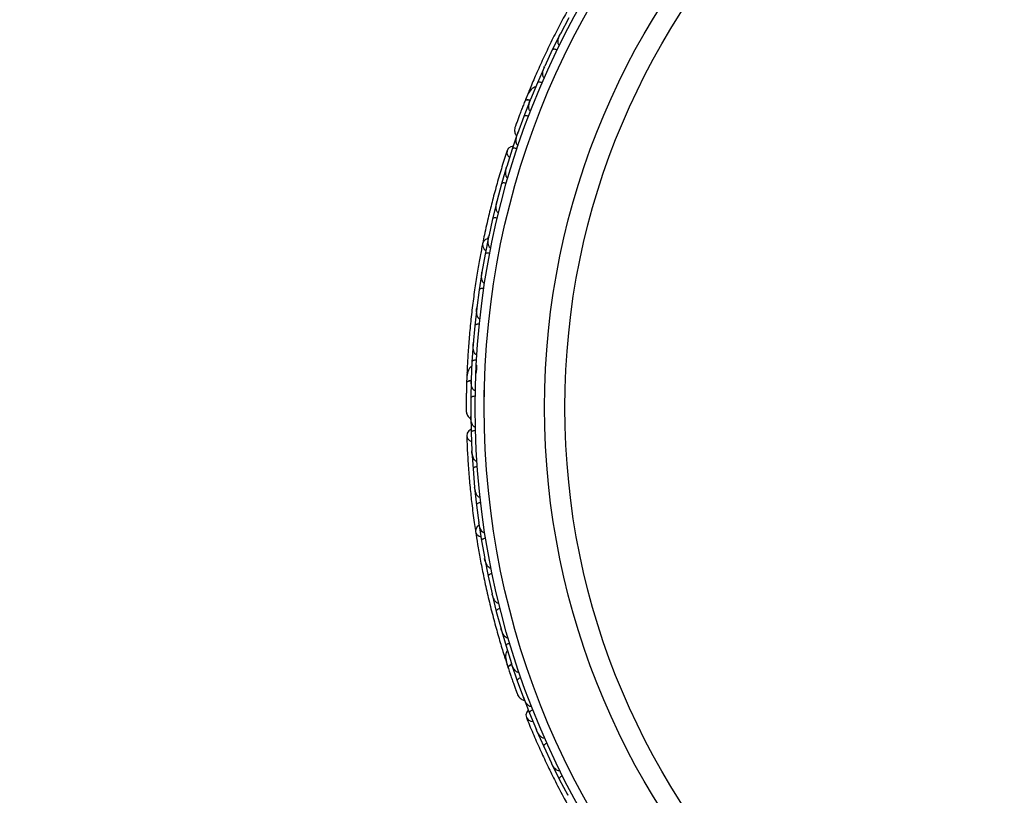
# Model space of a CAD drawing. Header units: millimetres. Extents: x 65 to 121, y 64 to 185.
# Tile 10 of 175: x 84.64 to 90.13, y 68.36 to 72.68. Entities that reach past the tile are written whole.
import ezdxf

# ---------------------------------------------------------------- set-up
doc = ezdxf.new("R2010")
doc.units = ezdxf.units.MM
doc.styles.add('SLDTEXTSTYLE0', font='TXT', dxfattribs={"width": 0.75})
doc.dimstyles.new('SLDDIMSTYLE2', dxfattribs={"dimtxt": 3.5, "dimasz": 3.302, "dimexe": 0, "dimexo": 0.0625, "dimgap": 0.875, "dimtad": 1, "dimlfac": 20, "dimrnd": 1e-09, "dimzin": 12, "dimdsep": 46, "dimtxsty": 'SLDTEXTSTYLE0', "dimsah": 1, "dimcen": 0.09, "dimadec": 0, "dimazin": 3, "dimtfac": 1, "dimtofl": 0, "dimtmove": 0, "dimatfit": 3, "dimfxl": 0, "dimfrac": 2, "dimtolj": 1, "dimtzin": 12, "dimarcsym": 0})

# ---------------------------------------------------------------- blocks, each defined once
blk = doc.blocks.new('_D_2')
at = {"color": 7, "linetype": 'Continuous', "lineweight": 18}
for p, q in [((85.6378, 104.0135), (117.2944, 104.0135)), ((116.2944, 104.0135), (116.2944, 64.0135)), ((85.6378, 64.0135), (117.2944, 64.0135))]:
    blk.add_line(p, q, dxfattribs=at)
for points in [[(116.2944, 104.0135), (115.7864, 100.7115), (116.8024, 100.7115)], [(116.2944, 64.0135), (116.8024, 67.3155), (115.7864, 67.3155)]]:
    blk.add_solid(points, dxfattribs=at)
at = {"color": 7, "linetype": 'Continuous', "lineweight": 18, "insert": (111.7827, 78.2428), "char_height": 3.5, "attachment_point": 1, "rotation": 90, "style": 'SLDTEXTSTYLE0'}
blk.add_mtext('800', dxfattribs=at)

msp = doc.modelspace()

# ---------------------------------------------------------------- linework, layer by layer
at = {"color": 7, "linetype": 'Continuous', "lineweight": 25}
for p, q in [((87.69732, 72.69307), (87.65098, 72.60365)), ((87.64938, 72.60135), (87.60609, 72.51377)), ((87.65434, 72.61012), (87.65099, 72.60371)), ((87.60616, 72.51372), (87.56366, 72.42211)), ((87.56218, 72.41979), (87.52265, 72.33012)), ((87.56658, 72.4284), (87.56363, 72.42209)), ((87.52272, 72.33008), (87.48415, 72.23637)), ((87.47315, 72.27609), (87.45661, 72.23541)), ((87.48274, 72.23391), (87.44701, 72.14213)), ((87.48655, 72.24221), (87.4841, 72.23629)), ((87.44708, 72.1421), (87.41248, 72.0462)), ((87.41477, 72.05414), (87.38284, 71.96047)), ((87.41439, 72.05149), (87.41241, 72.04606)), ((87.38291, 71.96043), (87.35239, 71.8633)), ((87.35119, 71.86072), (87.32352, 71.76632)), ((87.35449, 71.86996), (87.35247, 71.86362)), ((87.32359, 71.76629), (87.29753, 71.66845)), ((87.29645, 71.66585), (87.27306, 71.57076)), ((87.29944, 71.67562), (87.29758, 71.66873)), ((87.27313, 71.57074), (87.25146, 71.47221)), ((87.25051, 71.46958), (87.23135, 71.37382)), ((87.25309, 71.47963), (87.25149, 71.47243)), ((87.23143, 71.37379), (87.21411, 71.27459)), ((87.21541, 71.28204), (87.21412, 71.27473)), ((87.21328, 71.27192), (87.19834, 71.17549)), ((87.19841, 71.17547), (87.18545, 71.07559)), ((87.18473, 71.07288), (87.17401, 70.97577)), ((87.18639, 71.08282), (87.18544, 71.07565)), ((87.17409, 70.97576), (87.16548, 70.87513)), ((87.16489, 70.87245), (87.15841, 70.77466)), ((87.16608, 70.88204), (87.16546, 70.8751)), ((87.15849, 70.77465), (87.1543, 70.6734)), ((87.13038, 70.70696), (87.13006, 70.69842)), ((87.15456, 70.67971), (87.15428, 70.67331)), ((87.15381, 70.67061), (87.15163, 70.57214)), ((87.15171, 70.57213), (87.15199, 70.47018)), ((87.15143, 70.47843), (87.15346, 70.37949)), ((87.15198, 70.47581), (87.15198, 70.47004)), ((87.15354, 70.37948), (87.15809, 70.27776)), ((87.15777, 70.28474), (87.15805, 70.27809)), ((87.15784, 70.27493), (87.16412, 70.17676)), ((87.1642, 70.17675), (87.17317, 70.07591)), ((87.17251, 70.08329), (87.17312, 70.07618)), ((87.17305, 70.07309), (87.18359, 69.97574)), ((87.18367, 69.97574), (87.197, 69.87574)), ((87.196, 69.88327), (87.19695, 69.87596)), ((87.197, 69.87294), (87.21176, 69.7764)), ((87.21183, 69.77641), (87.22949, 69.67727)), ((87.22817, 69.68471), (87.22945, 69.6774)), ((87.22962, 69.67447), (87.24857, 69.57874)), ((87.24864, 69.57875), (87.27062, 69.48046)), ((87.26903, 69.48758), (87.27059, 69.48052)), ((87.27087, 69.47767), (87.29401, 69.38275)), ((87.29409, 69.38276), (87.32042, 69.28527)), ((87.31861, 69.29196), (87.32041, 69.28523)), ((87.32078, 69.28254), (87.34814, 69.18844)), ((87.34821, 69.18845), (87.37891, 69.09187)), ((87.34495, 69.11523), (87.35843, 69.07343)), ((87.37699, 69.09789), (87.37892, 69.09178)), ((87.3794, 69.08909), (87.41103, 68.99581)), ((87.41111, 68.99583), (87.44625, 68.90012)), ((87.44289, 68.90768), (87.47864, 68.8154)), ((87.4443, 68.90541), (87.44628, 68.89998)), ((87.47872, 68.81542), (87.51778, 68.72139)), ((87.5151, 68.72784), (87.51764, 68.72169)), ((87.51852, 68.71865), (87.558, 68.62854)), ((87.55807, 68.62856), (87.60099, 68.53686)), ((87.59785, 68.54358), (87.60085, 68.53711)), ((87.60184, 68.53418), (87.64504, 68.4463)), ((87.64512, 68.44633), (87.69185, 68.35693)), ((87.68833, 68.36365), (87.69173, 68.35711))]:
    msp.add_line(p, q, dxfattribs=at)
at = {"color": 1, "linetype": 'Continuous', "lineweight": 25, "flags": 128}
for points in [[(87.48265, 72.23297), (87.47951, 72.23358), (87.47175, 72.23459), (87.4651, 72.23471), (87.45982, 72.23393), (87.4561, 72.23228), (87.45408, 72.22982)], [(87.15405, 70.6697), (87.15089, 70.66919), (87.14326, 70.66749), (87.13697, 70.66533), (87.13227, 70.66278), (87.12934, 70.65996), (87.12829, 70.65696)], [(87.37994, 69.08831), (87.37715, 69.08675), (87.37055, 69.08254), (87.36538, 69.07836), (87.36184, 69.07436), (87.36005, 69.0707), (87.36009, 69.06753)]]:
    msp.add_lwpolyline(points, dxfattribs=at)
at = {"color": 7, "linetype": 'Continuous', "lineweight": 25, "flags": 128}
for points in [[(87.43607, 72.18384), (87.43621, 72.18416), (87.43636, 72.18445)], [(87.38817, 71.97715), (87.37472, 71.97387), (87.36123, 71.96495), (87.35368, 71.95197), (87.35319, 71.93687), (87.35983, 71.92186), (87.36759, 71.91318)], [(87.2486, 71.46103), (87.2346, 71.45568), (87.22269, 71.44515), (87.21708, 71.43145), (87.21861, 71.41657), (87.22704, 71.40266), (87.23526, 71.39539)], [(87.15277, 70.39699), (87.14125, 70.3893), (87.13162, 70.3763), (87.12896, 70.36153), (87.13367, 70.34717), (87.14505, 70.33534), (87.15531, 70.32984)], [(87.19814, 69.86425), (87.18681, 69.85444), (87.17922, 69.84047), (87.17864, 69.82568), (87.18516, 69.81222), (87.19784, 69.80203), (87.20805, 69.79801)], [(87.37584, 69.02073), (87.37574, 69.02106), (87.37566, 69.02138)], [(87.472, 68.83161), (87.46381, 68.82045), (87.45921, 68.80494), (87.46176, 68.79015), (87.4711, 68.77826), (87.48583, 68.77104), (87.49736, 68.76938)]]:
    msp.add_lwpolyline(points, dxfattribs=at)
at = {"color": 7, "linetype": 'Continuous', "lineweight": 25}
for radius in [4.575, 4.525, 4.188, 4.075]:
    msp.add_circle((91.75124, 70.51954), radius, dxfattribs=at)
for centre, start, end in [((87.49734, 72.26845), 108.12666, 153.60642), ((87.15572, 70.70806), 128.12666, 173.60642), ((87.36839, 69.12493), 148.12666, 193.60642)]:
    msp.add_arc(centre, 0.02567, start, end, dxfattribs=at)
for points, knots in [([(87.80324, 72.92866), (87.79131, 72.90895), (87.76751, 72.8696), (87.72459, 72.79536), (87.67909, 72.71294), (87.63246, 72.62422), (87.58697, 72.53263), (87.54445, 72.4422), (87.50586, 72.35541), (87.48478, 72.30488), (87.47423, 72.2796)], [0, 0, 0, 0, 0.1251424, 0.2497929, 0.374676, 0.4998622, 0.6249666, 0.7502587, 0.8750633, 1, 1, 1, 1]), ([(87.64629, 72.53943), (87.64622, 72.53946), (87.64508, 72.54), (87.64283, 72.54164), (87.63998, 72.5458), (87.63734, 72.55506), (87.63823, 72.56936), (87.64281, 72.58679), (87.64772, 72.59828), (87.65059, 72.60392), (87.65063, 72.604)], [0, 0, 0, 0, 0.0028352, 0.050977, 0.1103366, 0.2078119, 0.4531845, 0.7216401, 0.9964148, 1, 1, 1, 1]), ([(87.63309, 72.51238), (87.63288, 72.51248), (87.63034, 72.51369), (87.62526, 72.51566), (87.61832, 72.51725), (87.61209, 72.51747), (87.60792, 72.51621), (87.60641, 72.5146), (87.60601, 72.5138), (87.606, 72.51377)], [0, 0, 0, 0, 0.016652, 0.2070285, 0.3985507, 0.5993597, 0.831024, 0.9934916, 1, 1, 1, 1]), ([(87.56175, 72.35768), (87.56089, 72.35811), (87.55901, 72.35907), (87.55626, 72.36207), (87.55339, 72.36803), (87.55141, 72.38329), (87.55528, 72.40229), (87.56079, 72.41694), (87.56327, 72.42239), (87.5633, 72.42247)], [0, 0, 0, 0, 0.0388574, 0.084812, 0.162938, 0.3126958, 0.7369051, 0.9964149, 1, 1, 1, 1]), ([(87.54965, 72.32987), (87.54819, 72.33045), (87.54433, 72.332), (87.53798, 72.33362), (87.53121, 72.33426), (87.52577, 72.33339), (87.52336, 72.33162), (87.52266, 72.33036), (87.52256, 72.33012), (87.52254, 72.33009)], [0, 0, 0, 0, 0.11561, 0.3057804, 0.5012224, 0.7256982, 0.9503445, 0.9934853, 1, 1, 1, 1]), ([(87.51348, 72.30723), (87.51131, 72.30685), (87.50415, 72.3056), (87.48906, 72.29537), (87.4708, 72.27099), (87.45977, 72.24381), (87.45407, 72.22978)], [0, 0, 0, 0, 0.0722062, 0.2380923, 0.6065513, 1, 1, 1, 1]), ([(87.45528, 72.23282), (87.45175, 72.22391), (87.44469, 72.20613), (87.434, 72.17852), (87.42391, 72.15202), (87.41494, 72.12797), (87.40744, 72.10759), (87.40191, 72.09233), (87.39841, 72.08256), (87.398, 72.08139), (87.3978, 72.08081)], [0, 0, 0, 0, 0.1253341, 0.2502351, 0.3757048, 0.5015073, 0.6270811, 0.7524027, 0.8783335, 1, 1, 1, 1]), ([(87.48289, 72.23141), (87.48238, 72.23155), (87.47677, 72.23315), (87.46781, 72.23407), (87.45811, 72.23365), (87.45479, 72.23146), (87.45413, 72.22993), (87.45408, 72.22982)], [0, 0, 0, 0, 0.0316493, 0.3464731, 0.6613851, 0.9762941, 1, 1, 1, 1]), ([(87.48496, 72.17165), (87.48434, 72.17192), (87.48269, 72.17262), (87.47999, 72.17493), (87.47685, 72.17993), (87.47377, 72.19259), (87.47567, 72.21247), (87.48047, 72.2285), (87.48371, 72.23655), (87.48374, 72.23663)], [0, 0, 0, 0, 0.0273886, 0.0721385, 0.1418849, 0.2690946, 0.6203421, 0.9964192, 1, 1, 1, 1]), ([(87.44247, 72.2003), (87.44244, 72.2002), (87.44024, 72.1947), (87.43814, 72.18922), (87.43607, 72.18383)], [0, 0, 0, 0, 0.0174037, 1, 1, 1, 1]), ([(87.40735, 72.10736), (87.40478, 72.10031), (87.39966, 72.08621), (87.39846, 72.08274), (87.39786, 72.081)], [0, 0, 0, 0, 0.49978944, 1, 1, 1, 1]), ([(87.47398, 72.143), (87.4725, 72.14352), (87.46857, 72.1449), (87.46215, 72.14624), (87.45537, 72.14659), (87.44997, 72.14549), (87.44765, 72.14363), (87.447, 72.14234), (87.44691, 72.1421), (87.4469, 72.14207)], [0, 0, 0, 0, 0.1153787, 0.305714, 0.5012752, 0.7256734, 0.9502371, 0.9934744, 1, 1, 1, 1]), ([(87.39783, 72.0809), (87.3969, 72.0768), (87.39508, 72.06879), (87.3961, 72.0567), (87.39962, 72.04618), (87.40344, 72.03836), (87.40697, 72.03514), (87.40798, 72.03422)], [0, 0, 0, 0, 0.25091, 0.490928, 0.714443, 0.9181712, 1, 1, 1, 1]), ([(87.41605, 71.98129), (87.41566, 71.98143), (87.41423, 71.98192), (87.41163, 71.98366), (87.40831, 71.98785), (87.40453, 71.99833), (87.4044, 72.01329), (87.40714, 72.03061), (87.41018, 72.04111), (87.41201, 72.04633), (87.41204, 72.04641)], [0, 0, 0, 0, 0.0165279, 0.0607653, 0.1238722, 0.2334997, 0.5249132, 0.7588895, 0.9964268, 1, 1, 1, 1]), ([(87.354, 71.95302), (87.3446, 71.92368), (87.32673, 71.86788), (87.29892, 71.77275), (87.27383, 71.67995), (87.25013, 71.5841), (87.23182, 71.50417), (87.22162, 71.45318), (87.21866, 71.43839)], [0, 0, 0, 0, 0.2180556, 0.4147202, 0.5912036, 0.7489875, 0.9272426, 1, 1, 1, 1]), ([(87.40981, 71.96265), (87.40831, 71.96311), (87.40433, 71.96432), (87.39786, 71.9654), (87.39107, 71.96547), (87.38572, 71.96415), (87.38348, 71.9622), (87.38289, 71.96088), (87.38281, 71.96064), (87.3828, 71.9606)], [0, 0, 0, 0, 0.1152798, 0.3056806, 0.5012898, 0.7256609, 0.9501956, 0.9934701, 1, 1, 1, 1]), ([(87.35879, 71.79899), (87.35776, 71.79937), (87.35643, 71.79985), (87.35404, 71.80152), (87.35064, 71.80526), (87.34784, 71.81247), (87.34558, 71.8266), (87.34695, 71.84393), (87.35021, 71.8578), (87.35199, 71.86362), (87.35201, 71.8637)], [0, 0, 0, 0, 0.04399244, 0.05654248, 0.11821178, 0.24858393, 0.3779124, 0.73392078, 0.99642285, 1, 1, 1, 1]), ([(87.35037, 71.76972), (87.35016, 71.76978), (87.34745, 71.77053), (87.3421, 71.77159), (87.33499, 71.77196), (87.32881, 71.77111), (87.32493, 71.76916), (87.32372, 71.76732), (87.32347, 71.76647), (87.32346, 71.76643)], [0, 0, 0, 0, 0.0163611, 0.206885, 0.3985455, 0.5994314, 0.8309806, 0.9934816, 1, 1, 1, 1]), ([(87.3068, 71.60468), (87.306, 71.60492), (87.30445, 71.60537), (87.30182, 71.60705), (87.29819, 71.61095), (87.29524, 71.61778), (87.29236, 71.63161), (87.29295, 71.64889), (87.2956, 71.6629), (87.29711, 71.66874), (87.29713, 71.66882)], [0, 0, 0, 0, 0.0336188, 0.0647198, 0.1259403, 0.2511281, 0.3754616, 0.735616, 0.9964191, 1, 1, 1, 1]), ([(87.29974, 71.57534), (87.29819, 71.57566), (87.29412, 71.57652), (87.28758, 71.57701), (87.28081, 71.57647), (87.27559, 71.57466), (87.27353, 71.5725), (87.27306, 71.57114), (87.273, 71.57088), (87.27299, 71.57085)], [0, 0, 0, 0, 0.11571691, 0.30580882, 0.50119443, 0.72570886, 0.95039629, 0.99349051, 1, 1, 1, 1]), ([(87.26354, 71.40901), (87.26298, 71.40914), (87.26121, 71.40954), (87.25828, 71.41123), (87.25328, 71.41658), (87.25005, 71.42561), (87.24701, 71.4451), (87.24855, 71.46072), (87.25103, 71.47245), (87.25104, 71.47253)], [0, 0, 0, 0, 0.02335, 0.0734618, 0.134698, 0.325553, 0.4727956, 0.9964114, 1, 1, 1, 1]), ([(87.21736, 71.43308), (87.2129, 71.41047), (87.204, 71.36536), (87.18905, 71.28092), (87.17448, 71.1879), (87.16101, 71.08859), (87.14959, 70.98696), (87.14056, 70.88744), (87.13399, 70.79268), (87.13146, 70.73799), (87.13019, 70.71063)], [0, 0, 0, 0, 0.1251424, 0.2497929, 0.374676, 0.4998622, 0.6249666, 0.7502587, 0.8750633, 1, 1, 1, 1]), ([(87.2578, 71.37954), (87.25624, 71.3798), (87.25213, 71.38047), (87.24558, 71.38068), (87.23884, 71.37983), (87.23371, 71.3778), (87.23174, 71.37555), (87.23133, 71.37416), (87.23128, 71.3739), (87.23127, 71.37387)], [0, 0, 0, 0, 0.1158119, 0.3058371, 0.5011744, 0.7257197, 0.95044, 0.9934949, 1, 1, 1, 1]), ([(87.22895, 71.212), (87.22863, 71.21205), (87.22756, 71.21222), (87.22521, 71.21304), (87.22211, 71.21521), (87.2178, 71.22054), (87.21457, 71.22875), (87.21087, 71.24743), (87.21171, 71.26298), (87.21367, 71.27478), (87.21368, 71.27486)], [0, 0, 0, 0, 0.0130732, 0.044023, 0.1002245, 0.1663566, 0.3297208, 0.4739231, 0.9964125, 1, 1, 1, 1]), ([(87.22451, 71.18233), (87.22428, 71.18236), (87.22149, 71.18275), (87.21606, 71.1831), (87.20896, 71.18253), (87.20295, 71.18087), (87.19936, 71.17841), (87.19839, 71.17641), (87.19826, 71.17553), (87.19825, 71.1755)], [0, 0, 0, 0, 0.0167419, 0.2070718, 0.3985504, 0.5993354, 0.8310375, 0.9934948, 1, 1, 1, 1]), ([(87.203, 71.01364), (87.20293, 71.01364), (87.20168, 71.01376), (87.199, 71.01453), (87.1949, 71.01747), (87.18925, 71.02526), (87.1852, 71.039), (87.18354, 71.05695), (87.18423, 71.06943), (87.18499, 71.07572), (87.185, 71.0758)], [0, 0, 0, 0, 0.0028352, 0.050977, 0.1103366, 0.2078119, 0.4531845, 0.7216401, 0.9964148, 1, 1, 1, 1]), ([(87.19985, 70.9837), (87.19963, 70.98373), (87.19682, 70.984), (87.19138, 70.98411), (87.18431, 70.98323), (87.17838, 70.98131), (87.1749, 70.9787), (87.17402, 70.97666), (87.17393, 70.97578), (87.17392, 70.97575)], [0, 0, 0, 0, 0.016652, 0.2070285, 0.3985507, 0.5993597, 0.831024, 0.9934916, 1, 1, 1, 1]), ([(87.18573, 70.81393), (87.18477, 70.81405), (87.18267, 70.81431), (87.17907, 70.81618), (87.17433, 70.8208), (87.16726, 70.83446), (87.16439, 70.85364), (87.16456, 70.86929), (87.16502, 70.87527), (87.16503, 70.87535)], [0, 0, 0, 0, 0.0388574, 0.084812, 0.162938, 0.3126958, 0.7369051, 0.9964149, 1, 1, 1, 1]), ([(87.15762, 70.75002), (87.15571, 70.74892), (87.14942, 70.74529), (87.13874, 70.73052), (87.12991, 70.70137), (87.12884, 70.67206), (87.12829, 70.65692)], [0, 0, 0, 0, 0.0722062, 0.2380923, 0.6065513, 1, 1, 1, 1]), ([(87.18387, 70.78366), (87.1823, 70.78371), (87.17814, 70.78384), (87.17162, 70.78319), (87.16504, 70.78148), (87.16022, 70.7788), (87.15857, 70.77632), (87.15834, 70.77489), (87.15832, 70.77463), (87.15832, 70.7746)], [0, 0, 0, 0, 0.11561, 0.3057804, 0.5012224, 0.7256982, 0.9503445, 0.9934853, 1, 1, 1, 1]), ([(87.18239, 70.75664), (87.1829, 70.75595), (87.18392, 70.75456), (87.18494, 70.73712), (87.18174, 70.71813), (87.18016, 70.70875)], [0, 0, 0, 0, 0.3361477, 0.6721218, 1, 1, 1, 1]), ([(87.13009, 70.69843), (87.13008, 70.69844), (87.12992, 70.69877), (87.12982, 70.6948), (87.1293, 70.68608), (87.12878, 70.67221), (87.12846, 70.66118), (87.12836, 70.65794)], [0, 0, 0, 0, 0.0063417, 0.1391324, 0.4541713, 0.8392735, 1, 1, 1, 1]), ([(87.12838, 70.66019), (87.12811, 70.65061), (87.12757, 70.63149), (87.12696, 70.60189), (87.12654, 70.57354), (87.12633, 70.54787), (87.12626, 70.52615), (87.12628, 70.50992), (87.12633, 70.49954), (87.12635, 70.4983), (87.12636, 70.49769)], [0, 0, 0, 0, 0.1253341, 0.2502351, 0.3757048, 0.5015073, 0.6270811, 0.7524027, 0.8783335, 1, 1, 1, 1]), ([(87.12756, 70.62944), (87.12752, 70.62774), (87.12733, 70.62031), (87.12719, 70.61313), (87.12708, 70.60759)], [0, 0, 0, 0, 0.22871987, 1, 1, 1, 1]), ([(87.15481, 70.6683), (87.15428, 70.66827), (87.14847, 70.66785), (87.13973, 70.66565), (87.13076, 70.66194), (87.12839, 70.65875), (87.12829, 70.65708), (87.12829, 70.65696)], [0, 0, 0, 0, 0.0316493, 0.3464731, 0.6613851, 0.9762941, 1, 1, 1, 1]), ([(87.1772, 70.61286), (87.17652, 70.6129), (87.17473, 70.613), (87.1714, 70.61425), (87.16674, 70.61786), (87.15952, 70.62872), (87.1545, 70.64804), (87.15353, 70.66475), (87.15382, 70.67342), (87.15382, 70.6735)], [0, 0, 0, 0, 0.0273886, 0.0721385, 0.1418849, 0.2690946, 0.6203421, 0.9964192, 1, 1, 1, 1]), ([(87.22628, 70.50075), (87.22628, 70.50118), (87.22627, 70.50209), (87.22624, 70.51165), (87.22624, 70.52703), (87.22632, 70.54787), (87.22653, 70.57254), (87.22693, 70.59987), (87.22752, 70.62857), (87.22805, 70.64725), (87.22832, 70.65663)], [0, 0, 0, 0, 0.1146599, 0.2423982, 0.3692375, 0.4958991, 0.6223368, 0.7480685, 0.8735374, 1, 1, 1, 1]), ([(87.17667, 70.58218), (87.1751, 70.58216), (87.17094, 70.58212), (87.16446, 70.58118), (87.15796, 70.57919), (87.15326, 70.57631), (87.15171, 70.57377), (87.15155, 70.57234), (87.15154, 70.57208), (87.15154, 70.57205)], [0, 0, 0, 0, 0.11537866, 0.30571398, 0.50127523, 0.72567344, 0.9502371, 0.99347441, 1, 1, 1, 1]), ([(87.12625, 70.5259), (87.12625, 70.5184), (87.12626, 70.5034), (87.12632, 70.49972), (87.12635, 70.49789)], [0, 0, 0, 0, 0.4997894, 1, 1, 1, 1]), ([(87.12635, 70.49778), (87.12688, 70.49362), (87.12792, 70.48546), (87.13301, 70.47445), (87.13992, 70.46577), (87.14618, 70.45973), (87.1506, 70.45791), (87.15186, 70.45739)], [0, 0, 0, 0, 0.25091, 0.490928, 0.714443, 0.9181712, 1, 1, 1, 1]), ([(87.17755, 70.41041), (87.17714, 70.41041), (87.17562, 70.41039), (87.17258, 70.41113), (87.16803, 70.41393), (87.1609, 70.42249), (87.15566, 70.43649), (87.15231, 70.45371), (87.15157, 70.46462), (87.15151, 70.47015), (87.15151, 70.47023)], [0, 0, 0, 0, 0.0165279, 0.0607653, 0.1238722, 0.2334997, 0.5249132, 0.7588895, 0.9964268, 1, 1, 1, 1]), ([(87.12891, 70.36262), (87.13011, 70.33184), (87.1324, 70.2733), (87.13881, 70.17439), (87.14697, 70.07861), (87.15749, 69.98043), (87.16761, 69.89906), (87.17546, 69.84765), (87.17774, 69.83274)], [0, 0, 0, 0, 0.2180556, 0.4147202, 0.5912036, 0.7489875, 0.9272426, 1, 1, 1, 1]), ([(87.17806, 70.39076), (87.17649, 70.39068), (87.17234, 70.39046), (87.16589, 70.38926), (87.15948, 70.387), (87.15491, 70.38393), (87.15347, 70.38133), (87.15337, 70.37989), (87.15337, 70.37963), (87.15337, 70.3796)], [0, 0, 0, 0, 0.1152798, 0.3056806, 0.5012898, 0.7256609, 0.9501956, 0.9934701, 1, 1, 1, 1]), ([(87.18609, 70.21953), (87.18499, 70.21952), (87.18358, 70.21952), (87.18076, 70.22028), (87.17629, 70.22262), (87.17119, 70.22845), (87.16424, 70.24095), (87.15959, 70.25771), (87.15792, 70.27185), (87.15759, 70.27793), (87.15759, 70.27801)], [0, 0, 0, 0, 0.0439924, 0.0565425, 0.1182118, 0.2485839, 0.3779124, 0.7339208, 0.9964229, 1, 1, 1, 1]), ([(87.18819, 70.18913), (87.18797, 70.18912), (87.18517, 70.1889), (87.17978, 70.18807), (87.17296, 70.18599), (87.16745, 70.18307), (87.16448, 70.17991), (87.16397, 70.17776), (87.16403, 70.17688), (87.16403, 70.17685)], [0, 0, 0, 0, 0.0163611, 0.206885, 0.3985455, 0.5994314, 0.8309806, 0.9934816, 1, 1, 1, 1]), ([(87.20369, 70.01915), (87.20286, 70.0191), (87.20125, 70.019), (87.1982, 70.01967), (87.19346, 70.0221), (87.18835, 70.0275), (87.18091, 70.03952), (87.17556, 70.05596), (87.17326, 70.07002), (87.17268, 70.07603), (87.17267, 70.07611)], [0, 0, 0, 0, 0.0336188, 0.0647198, 0.1259403, 0.2511281, 0.3754616, 0.735616, 0.9964191, 1, 1, 1, 1]), ([(87.20709, 69.98916), (87.20553, 69.98894), (87.20141, 69.98835), (87.1951, 69.98658), (87.18892, 69.98375), (87.18464, 69.98027), (87.18344, 69.97754), (87.18346, 69.97609), (87.18349, 69.97583), (87.18349, 69.97579)], [0, 0, 0, 0, 0.1157169, 0.3058088, 0.5011944, 0.7257089, 0.9503963, 0.9934905, 1, 1, 1, 1]), ([(87.22997, 69.82049), (87.22939, 69.82042), (87.22759, 69.82018), (87.22426, 69.82077), (87.21774, 69.82409), (87.21161, 69.83147), (87.20209, 69.84875), (87.19819, 69.86395), (87.19651, 69.87582), (87.1965, 69.8759)], [0, 0, 0, 0, 0.02335, 0.0734618, 0.134698, 0.325553, 0.4727956, 0.9964114, 1, 1, 1, 1]), ([(87.17834, 69.8273), (87.18188, 69.80454), (87.18894, 69.7591), (87.20378, 69.67464), (87.2219, 69.58225), (87.24321, 69.48432), (87.26724, 69.38491), (87.2928, 69.28831), (87.31902, 69.19701), (87.33535, 69.14476), (87.34352, 69.11861)], [0, 0, 0, 0, 0.1251424, 0.2497929, 0.374676, 0.4998622, 0.6249666, 0.7502587, 0.8750633, 1, 1, 1, 1]), ([(87.23465, 69.79083), (87.2331, 69.79054), (87.22901, 69.78977), (87.22278, 69.78772), (87.21673, 69.78462), (87.21261, 69.78095), (87.21153, 69.77816), (87.21162, 69.77672), (87.21166, 69.77646), (87.21167, 69.77642)], [0, 0, 0, 0, 0.1158119, 0.3058371, 0.5011744, 0.7257197, 0.95044, 0.9934949, 1, 1, 1, 1]), ([(87.26485, 69.62352), (87.26453, 69.62346), (87.26346, 69.62325), (87.26097, 69.62322), (87.25731, 69.6242), (87.25145, 69.62774), (87.2456, 69.63434), (87.23573, 69.65064), (87.23121, 69.66553), (87.22901, 69.67729), (87.229, 69.67737)], [0, 0, 0, 0, 0.0130732, 0.044023, 0.1002245, 0.1663566, 0.3297208, 0.4739231, 0.9964125, 1, 1, 1, 1]), ([(87.27082, 69.59412), (87.2706, 69.59407), (87.26784, 69.59349), (87.26261, 69.59196), (87.25613, 69.58899), (87.25106, 69.58538), (87.24852, 69.58184), (87.2483, 69.57963), (87.24848, 69.57876), (87.24848, 69.57873)], [0, 0, 0, 0, 0.0167419, 0.2070718, 0.3985504, 0.5993354, 0.8310375, 0.9934948, 1, 1, 1, 1]), ([(87.30831, 69.42825), (87.30824, 69.42823), (87.30702, 69.42791), (87.30424, 69.42772), (87.29938, 69.42907), (87.2914, 69.43447), (87.2829, 69.446), (87.2752, 69.46229), (87.27158, 69.47425), (87.27015, 69.48042), (87.27013, 69.4805)], [0, 0, 0, 0, 0.0028352, 0.050977, 0.1103366, 0.2078119, 0.4531845, 0.7216401, 0.9964148, 1, 1, 1, 1]), ([(87.31558, 69.39904), (87.31536, 69.39899), (87.31264, 69.39828), (87.30748, 69.39652), (87.30114, 69.39328), (87.29622, 69.38945), (87.29384, 69.3858), (87.29372, 69.38359), (87.29393, 69.38273), (87.29394, 69.3827)], [0, 0, 0, 0, 0.01665195, 0.20702847, 0.39855075, 0.59935968, 0.83102403, 0.99349163, 1, 1, 1, 1]), ([(87.36037, 69.23468), (87.35943, 69.23446), (87.35738, 69.23399), (87.35335, 69.23451), (87.34732, 69.23723), (87.336, 69.24765), (87.32674, 69.26469), (87.32155, 69.27946), (87.31994, 69.28523), (87.31992, 69.28531)], [0, 0, 0, 0, 0.0388574, 0.084812, 0.162938, 0.3126958, 0.7369051, 0.9964149, 1, 1, 1, 1]), ([(87.36899, 69.2056), (87.36749, 69.20511), (87.36353, 69.20381), (87.35763, 69.20097), (87.35203, 69.19711), (87.34842, 69.19294), (87.34772, 69.19005), (87.34799, 69.18863), (87.34806, 69.18838), (87.34807, 69.18835)], [0, 0, 0, 0, 0.11561, 0.3057804, 0.5012224, 0.7256982, 0.9503445, 0.9934853, 1, 1, 1, 1]), ([(87.35583, 69.16501), (87.35441, 69.16332), (87.34973, 69.15776), (87.34475, 69.14023), (87.34642, 69.10981), (87.35544, 69.0819), (87.3601, 69.06749)], [0, 0, 0, 0, 0.0722062, 0.2380923, 0.6065513, 1, 1, 1, 1]), ([(87.38113, 69.08726), (87.38064, 69.08704), (87.37533, 69.08466), (87.36787, 69.07961), (87.36071, 69.07305), (87.35957, 69.06924), (87.36005, 69.06764), (87.36009, 69.06753)], [0, 0, 0, 0, 0.0316493, 0.3464731, 0.6613851, 0.9762941, 1, 1, 1, 1]), ([(87.42113, 69.04282), (87.42048, 69.04262), (87.41876, 69.0421), (87.41521, 69.04213), (87.40959, 69.04394), (87.39909, 69.05167), (87.38777, 69.06811), (87.38115, 69.08348), (87.37845, 69.09173), (87.37842, 69.0918)], [0, 0, 0, 0, 0.02738856, 0.07213853, 0.14188493, 0.26909457, 0.6203421, 0.99641921, 1, 1, 1, 1]), ([(87.35907, 69.0706), (87.36209, 69.0615), (87.36812, 69.04335), (87.37767, 69.01532), (87.38698, 68.98854), (87.39556, 68.96435), (87.40292, 68.94391), (87.40849, 68.92867), (87.41209, 68.91894), (87.41253, 68.91778), (87.41275, 68.91721)], [0, 0, 0, 0, 0.1253341, 0.2502351, 0.3757048, 0.5015073, 0.6270811, 0.7524027, 0.8783335, 1, 1, 1, 1]), ([(87.37017, 69.03745), (87.3702, 69.03735), (87.37206, 69.03173), (87.37397, 69.02618), (87.37584, 69.02072)], [0, 0, 0, 0, 0.0174037, 1, 1, 1, 1]), ([(87.43113, 69.01381), (87.42966, 69.01326), (87.42577, 69.01179), (87.41999, 69.00869), (87.41457, 69.0046), (87.41114, 69.00028), (87.41055, 68.99737), (87.41089, 68.99597), (87.41097, 68.99572), (87.41098, 68.99569)], [0, 0, 0, 0, 0.11537866, 0.30571398, 0.50127523, 0.72567344, 0.9502371, 0.99347441, 1, 1, 1, 1]), ([(87.403, 68.94368), (87.40556, 68.93663), (87.4107, 68.92254), (87.41201, 68.9191), (87.41267, 68.91738)], [0, 0, 0, 0, 0.4997894, 1, 1, 1, 1]), ([(87.41271, 68.91729), (87.41463, 68.91355), (87.41839, 68.90624), (87.42694, 68.89764), (87.43641, 68.89184), (87.44436, 68.88831), (87.44913, 68.88812), (87.45049, 68.88806)], [0, 0, 0, 0, 0.25091, 0.490928, 0.714443, 0.9181712, 1, 1, 1, 1]), ([(87.4907, 68.8527), (87.49032, 68.85255), (87.4889, 68.85202), (87.48579, 68.85167), (87.48055, 68.85275), (87.47092, 68.85835), (87.46121, 68.86972), (87.45218, 68.88475), (87.44775, 68.89475), (87.4458, 68.89993), (87.44577, 68.90001)], [0, 0, 0, 0, 0.0165279, 0.0607653, 0.1238722, 0.2334997, 0.5249132, 0.7588895, 0.9964268, 1, 1, 1, 1]), ([(87.4979, 68.83441), (87.49646, 68.83379), (87.49263, 68.83216), (87.48699, 68.82883), (87.48173, 68.82452), (87.47849, 68.82007), (87.47802, 68.81713), (87.47842, 68.81575), (87.47851, 68.81551), (87.47852, 68.81548)], [0, 0, 0, 0, 0.1152798, 0.3056806, 0.5012898, 0.7256609, 0.9501956, 0.9934701, 1, 1, 1, 1]), ([(87.46134, 68.79115), (87.473, 68.76264), (87.49518, 68.70841), (87.53502, 68.61766), (87.57545, 68.53044), (87.61891, 68.44178), (87.65626, 68.36879), (87.68122, 68.32316), (87.68846, 68.30993)], [0, 0, 0, 0, 0.2180556, 0.4147202, 0.5912036, 0.7489875, 0.9272426, 1, 1, 1, 1]), ([(87.56402, 68.67624), (87.56298, 68.67587), (87.56166, 68.67538), (87.55875, 68.67513), (87.55374, 68.6758), (87.54696, 68.67953), (87.53615, 68.6889), (87.52605, 68.70306), (87.51965, 68.71578), (87.51726, 68.72138), (87.51723, 68.72145)], [0, 0, 0, 0, 0.0439924, 0.0565425, 0.1182118, 0.2485839, 0.3779124, 0.7339208, 0.9964229, 1, 1, 1, 1]), ([(87.57638, 68.6484), (87.57618, 68.64831), (87.57362, 68.64715), (87.56885, 68.64453), (87.56315, 68.64024), (87.55897, 68.63562), (87.55725, 68.63163), (87.55751, 68.62943), (87.55787, 68.62862), (87.55788, 68.62859)], [0, 0, 0, 0, 0.0163611, 0.206885, 0.3985455, 0.5994314, 0.8309806, 0.9934816, 1, 1, 1, 1]), ([(87.64909, 68.49397), (87.64832, 68.49364), (87.64685, 68.49299), (87.64375, 68.49259), (87.63847, 68.49324), (87.63181, 68.49657), (87.62072, 68.50532), (87.61006, 68.51894), (87.60309, 68.53137), (87.60049, 68.53681), (87.60045, 68.53689)], [0, 0, 0, 0, 0.0336188, 0.0647198, 0.1259403, 0.2511281, 0.3754616, 0.735616, 0.9964191, 1, 1, 1, 1]), ([(87.66254, 68.46696), (87.66115, 68.46621), (87.65748, 68.46425), (87.65215, 68.46043), (87.64731, 68.45565), (87.64448, 68.45092), (87.64429, 68.44794), (87.64481, 68.44659), (87.64492, 68.44635), (87.64494, 68.44632)], [0, 0, 0, 0, 0.1157169, 0.3058088, 0.5011944, 0.7257089, 0.9503963, 0.9934905, 1, 1, 1, 1])]:
    msp.add_open_spline(points, degree=3, knots=knots, dxfattribs=at)

# ---------------------------------------------------------------- dimensions: what is measured, and where the dimension line sits
at = {"color": 7, "linetype": 'Continuous', "lineweight": 18}
dim = msp.add_linear_dim(base=(116.29442, 64.01348), p1=(84.6378, 104.01348), p2=(84.6378, 64.01348), angle=90, dimstyle='SLDDIMSTYLE2', dxfattribs=at)
dim.commit()
dim.dimension.update_dxf_attribs({"geometry": '_D_2', "text_midpoint": (116.29442, 82.12194), "dimtype": 160})

doc.saveas('drawing.dxf')
